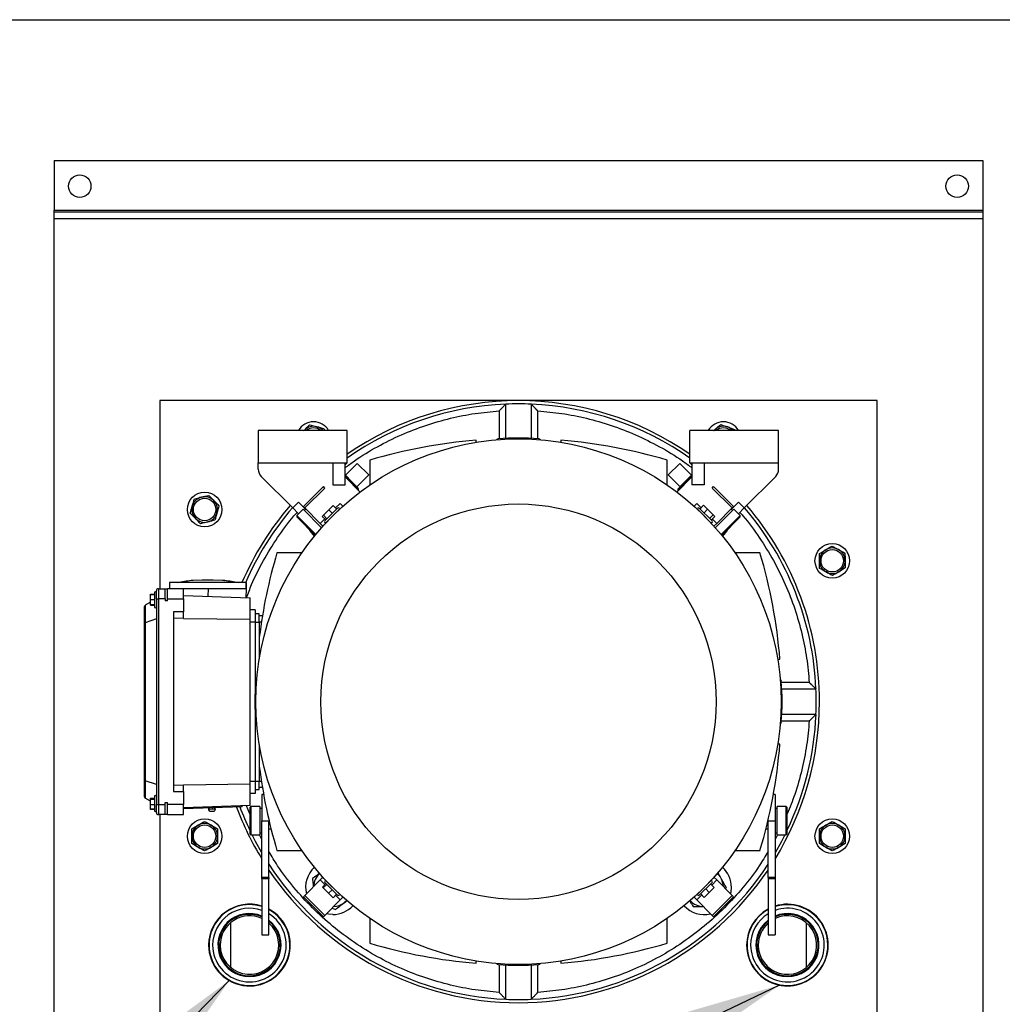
# Model space of a CAD drawing. Header units: inches. Extents: x 4 to 172, y 4 to 132.
# Tile 16 of 40: x 33 to 52, y 113 to 132. Entities that reach past the tile are written whole.
import ezdxf

# ---------------------------------------------------------------- set-up
doc = ezdxf.new("R2010")
doc.units = ezdxf.units.IN
doc.header["$LTSCALE"] = 16
doc.header["$MEASUREMENT"] = 0
doc.layers.add('TEXT', color=140, linetype='Continuous', lineweight=25)
doc.dimstyles.new('SLDDIMSTYLE2', dxfattribs={"dimtxt": 0.18, "dimasz": 2.08, "dimexe": 0, "dimexo": 0.0625, "dimgap": 0, "dimtad": 0, "dimtih": 1, "dimtoh": 1, "dimdec": 0, "dimrnd": 1e-09, "dimzin": 0, "dimdsep": 46, "dimtxsty": 'Standard', "dimsah": 1, "dimcen": 0.09, "dimadec": 0, "dimazin": 0, "dimtfac": 2.08, "dimtdec": 0, "dimtofl": 0, "dimtmove": 0, "dimatfit": 3, "dimfxl": 0, "dimfrac": 2, "dimtolj": 1, "dimtzin": 0, "dimarcsym": 0})

msp = doc.modelspace()

# ---------------------------------------------------------------- linework, layer by layer
for p, q in [((33.83, 129.252), (51.955, 129.252)), ((33.83, 129.252), (33.83, 128.282)), ((51.955, 129.252), (51.955, 128.282)), ((33.83, 128.282), (51.955, 128.282)), ((33.83, 128.252), (33.83, 128.282)), ((33.83, 128.252), (51.955, 128.252)), ((33.83, 128.118), (33.83, 128.252)), ((51.955, 128.282), (51.955, 128.252)), ((51.955, 128.252), (51.955, 128.118)), ((33.83, 128.118), (51.955, 128.118)), ((33.83, 104.012), (33.83, 128.118)), ((51.955, 128.118), (51.955, 104.012)), ((35.893, 124.565), (35.893, 120.894)), ((49.893, 124.565), (35.893, 124.565)), ((49.893, 110.464), (49.893, 124.565)), ((42.518, 124.365), (42.518, 123.821)), ((42.643, 123.829), (42.643, 124.497)), ((43.143, 124.497), (43.143, 123.829)), ((43.268, 123.821), (43.268, 124.365)), ((39.547, 123.98), (37.815, 123.98)), ((37.815, 123.98), (37.815, 123.35)), ((38.705, 123.98), (38.714, 123.989)), ((38.706, 123.98), (38.714, 123.989)), ((39.095, 124.021), (39.106, 123.98)), ((39.547, 123.35), (39.547, 123.98)), ((47.971, 123.98), (46.239, 123.98)), ((46.239, 123.35), (46.239, 123.98)), ((46.702, 123.98), (46.73, 124.004)), ((47.112, 124.003), (47.116, 123.98)), ((47.971, 123.35), (47.971, 123.98)), ((42.066, 123.751), (42.064, 123.794)), ((43.722, 123.794), (43.72, 123.751)), ((39.989, 123.404), (39.989, 122.916)), ((45.796, 122.916), (45.796, 123.404)), ((37.815, 123.35), (39.547, 123.35)), ((37.815, 123.226), (37.815, 123.35)), ((39.272, 123.35), (39.272, 122.919)), ((39.508, 122.919), (39.508, 123.35)), ((39.547, 123.35), (39.508, 123.311)), ((39.747, 123.339), (39.516, 123.108)), ((39.97, 123.116), (39.747, 123.339)), ((46.039, 123.339), (45.816, 123.116)), ((46.27, 123.108), (46.039, 123.339)), ((46.239, 123.35), (47.971, 123.35)), ((46.278, 123.311), (46.239, 123.35)), ((46.278, 123.35), (46.278, 122.919)), ((46.514, 123.35), (46.514, 122.919)), ((47.971, 123.226), (47.971, 123.35)), ((37.873, 123.086), (38.489, 122.47)), ((39.508, 123.115), (39.508, 123.116)), ((39.648, 122.975), (39.508, 123.115)), ((39.508, 123.088), (39.637, 122.959)), ((39.508, 123.077), (39.803, 122.782)), ((39.739, 122.885), (39.97, 123.116)), ((45.816, 123.116), (46.047, 122.885)), ((46.278, 123.077), (45.983, 122.782)), ((46.095, 122.933), (46.245, 123.083)), ((46.102, 122.912), (46.268, 123.078)), ((46.245, 123.083), (46.278, 123.116)), ((46.268, 123.078), (46.278, 123.088)), ((46.268, 123.078), (46.274, 123.073)), ((47.297, 122.47), (47.913, 123.086)), ((39.085, 122.888), (38.689, 122.492)), ((39.112, 122.86), (38.723, 122.47)), ((39.112, 122.86), (39.085, 122.888)), ((39.272, 122.919), (39.508, 122.919)), ((39.631, 122.954), (39.637, 122.959)), ((39.637, 122.959), (39.768, 122.828)), ((39.767, 122.856), (39.648, 122.975)), ((39.768, 122.828), (39.763, 122.822)), ((46.006, 122.816), (46.102, 122.912)), ((46.011, 122.81), (46.006, 122.816)), ((46.011, 122.81), (46.006, 122.816)), ((46.006, 122.816), (46.006, 122.816)), ((46.008, 122.846), (46.095, 122.933)), ((46.008, 122.846), (46.008, 122.846)), ((46.107, 122.906), (46.102, 122.912)), ((46.514, 122.919), (46.278, 122.919)), ((46.673, 122.86), (46.701, 122.888)), ((47.063, 122.47), (46.673, 122.86)), ((46.701, 122.888), (47.097, 122.492)), ((38.489, 122.47), (38.6, 122.582)), ((38.489, 122.47), (38.6, 122.359)), ((38.689, 122.448), (38.564, 122.323)), ((38.689, 122.492), (38.6, 122.582)), ((38.689, 122.492), (38.739, 122.442)), ((38.689, 122.448), (39.051, 122.086)), ((38.723, 122.47), (38.695, 122.498)), ((38.745, 122.448), (38.717, 122.42)), ((39.023, 122.17), (38.723, 122.47)), ((39.085, 122.329), (39.191, 122.435)), ((39.364, 122.469), (39.114, 122.218)), ((39.142, 122.19), (39.392, 122.441)), ((39.191, 122.435), (39.276, 122.52)), ((39.191, 122.435), (39.261, 122.365)), ((39.276, 122.52), (39.346, 122.45)), ((39.413, 122.559), (39.325, 122.471)), ((39.467, 122.505), (39.413, 122.559)), ((46.319, 122.505), (46.373, 122.559)), ((46.458, 122.474), (46.373, 122.559)), ((46.394, 122.441), (46.644, 122.19)), ((46.672, 122.218), (46.421, 122.469)), ((46.507, 122.523), (46.437, 122.453)), ((46.507, 122.523), (46.584, 122.446)), ((46.584, 122.446), (46.514, 122.376)), ((46.584, 122.446), (46.693, 122.336)), ((46.735, 122.086), (47.097, 122.448)), ((46.762, 122.17), (47.063, 122.47)), ((47.069, 122.42), (47.041, 122.448)), ((47.046, 122.442), (47.097, 122.492)), ((47.063, 122.47), (47.091, 122.498)), ((47.097, 122.492), (47.186, 122.582)), ((47.222, 122.323), (47.097, 122.448)), ((47.186, 122.582), (47.297, 122.47)), ((47.186, 122.359), (47.297, 122.47)), ((38.564, 122.323), (38.564, 122.295)), ((38.564, 122.323), (38.936, 121.951)), ((38.564, 122.295), (38.923, 121.936)), ((39.112, 122.258), (39.023, 122.17)), ((39.063, 122.307), (39.085, 122.329)), ((39.133, 122.237), (39.063, 122.307)), ((39.085, 122.329), (39.154, 122.259)), ((39.197, 122.246), (39.198, 122.245)), ((39.337, 122.385), (39.336, 122.385)), ((46.449, 122.385), (46.449, 122.385)), ((46.588, 122.245), (46.588, 122.246)), ((46.693, 122.336), (46.624, 122.266)), ((46.726, 122.304), (46.656, 122.234)), ((46.762, 122.17), (46.677, 122.255)), ((46.693, 122.336), (46.726, 122.304)), ((46.85, 121.951), (47.222, 122.323)), ((46.863, 121.936), (47.222, 122.295)), ((47.222, 122.295), (47.222, 122.323)), ((39.077, 122.116), (39.023, 122.17)), ((46.709, 122.116), (46.762, 122.17)), ((38.666, 121.593), (38.179, 121.593)), ((47.607, 121.593), (47.12, 121.593)), ((36.937, 121.063), (36.722, 121.063)), ((35.865, 120.894), (35.865, 120.698)), ((35.865, 120.894), (35.995, 120.894)), ((35.995, 120.698), (35.995, 120.894)), ((35.995, 120.894), (36.042, 120.894)), ((36.357, 120.894), (36.042, 120.894)), ((36.042, 120.698), (36.042, 120.894)), ((36.081, 121.013), (36.081, 120.894)), ((37.577, 121.013), (36.081, 121.013)), ((36.357, 120.698), (36.357, 120.894)), ((36.829, 120.894), (36.357, 120.894)), ((36.504, 121.053), (36.506, 121.053)), ((36.722, 121.059), (36.544, 121.056)), ((36.834, 120.894), (36.829, 120.894)), ((36.834, 120.894), (36.829, 120.746)), ((37.583, 120.894), (36.834, 120.894)), ((37.115, 121.056), (36.936, 121.059)), ((37.159, 121.053), (37.159, 121.053)), ((37.577, 120.894), (37.577, 121.013)), ((37.583, 121.013), (37.577, 121.013)), ((37.577, 120.72), (37.583, 120.894)), ((37.583, 120.894), (37.583, 121.013)), ((35.708, 120.787), (35.787, 120.787)), ((35.708, 120.78), (35.708, 120.787)), ((35.708, 120.685), (35.708, 120.78)), ((35.708, 120.78), (35.787, 120.78)), ((35.708, 120.685), (35.787, 120.685)), ((35.708, 120.583), (35.708, 120.685)), ((35.787, 120.816), (35.787, 120.54)), ((35.826, 120.698), (35.826, 120.855)), ((35.826, 120.698), (35.826, 116.682)), ((35.826, 120.698), (35.865, 120.698)), ((35.865, 120.698), (35.865, 116.682)), ((35.995, 120.698), (35.865, 120.698)), ((35.995, 120.698), (35.995, 120.658)), ((36.042, 120.658), (36.042, 120.698)), ((36.042, 120.698), (36.357, 120.698)), ((36.357, 120.763), (37.657, 120.717)), ((36.357, 120.698), (36.357, 120.444)), ((37.657, 120.3), (37.657, 120.717)), ((35.59, 120.537), (35.59, 120.217)), ((35.608, 120.57), (35.608, 120.231)), ((35.708, 120.629), (35.609, 120.571)), ((35.787, 120.583), (35.708, 120.583)), ((35.708, 120.576), (35.708, 120.583)), ((35.708, 120.576), (35.787, 120.576)), ((36.042, 120.658), (35.995, 120.658)), ((35.826, 120.304), (35.609, 120.232)), ((36.357, 120.444), (36.161, 120.444)), ((36.161, 120.444), (36.161, 116.936)), ((36.357, 120.312), (36.161, 120.319)), ((36.357, 120.312), (36.357, 120.444)), ((36.357, 120.316), (37.657, 120.3)), ((37.755, 120.481), (37.657, 120.481)), ((37.657, 117.08), (37.657, 120.3)), ((37.755, 120.481), (37.755, 120.245)), ((37.834, 120.402), (37.755, 120.402)), ((37.834, 120.245), (37.834, 120.402)), ((37.894, 120.363), (37.834, 120.363)), ((35.59, 120.217), (35.59, 117.162)), ((35.609, 120.232), (35.609, 117.148)), ((37.755, 120.245), (37.657, 120.245)), ((37.755, 120.245), (37.755, 118.968)), ((37.755, 120.245), (37.834, 120.245)), ((37.834, 120.245), (37.834, 119.527)), ((37.875, 120.245), (37.834, 120.245)), ((47.954, 119.516), (47.997, 119.519)), ((48.568, 119.065), (48.025, 119.065)), ((48.032, 118.94), (48.7, 118.94)), ((37.755, 118.411), (37.755, 117.135)), ((48.7, 118.44), (48.032, 118.44)), ((48.025, 118.315), (48.568, 118.315)), ((37.834, 117.852), (37.834, 117.135)), ((47.997, 117.861), (47.954, 117.863)), ((35.59, 117.162), (35.59, 116.842)), ((35.608, 117.148), (35.608, 116.809)), ((35.826, 117.076), (35.609, 117.148)), ((36.161, 117.061), (36.357, 117.068)), ((37.657, 117.08), (36.357, 117.063)), ((36.357, 116.936), (36.357, 117.068)), ((37.755, 117.135), (37.657, 117.135)), ((37.657, 116.662), (37.657, 117.08)), ((37.755, 117.135), (37.755, 116.898)), ((37.834, 117.135), (37.755, 117.135)), ((37.834, 116.977), (37.834, 117.135)), ((37.875, 117.135), (37.834, 117.135)), ((35.787, 116.839), (35.787, 116.564)), ((36.161, 116.936), (36.357, 116.936)), ((36.357, 116.936), (36.357, 116.682)), ((37.755, 116.898), (37.657, 116.898)), ((37.755, 116.977), (37.834, 116.977)), ((37.894, 117.016), (37.834, 117.016)), ((37.918, 116.879), (37.885, 116.879)), ((37.885, 116.879), (37.885, 116.366)), ((47.901, 116.879), (47.868, 116.879)), ((47.901, 116.879), (47.901, 116.366)), ((35.708, 116.751), (35.609, 116.808)), ((35.708, 116.808), (35.787, 116.808)), ((35.708, 116.788), (35.708, 116.808)), ((35.708, 116.681), (35.708, 116.788)), ((35.708, 116.788), (35.787, 116.788)), ((35.708, 116.681), (35.787, 116.681)), ((35.708, 116.595), (35.708, 116.681)), ((35.826, 116.682), (35.865, 116.682)), ((35.826, 116.524), (35.826, 116.682)), ((35.865, 116.682), (35.995, 116.682)), ((35.865, 116.682), (35.865, 116.485)), ((35.995, 116.682), (35.995, 116.721)), ((35.995, 116.721), (36.042, 116.721)), ((35.995, 116.485), (35.995, 116.682)), ((36.042, 116.682), (36.042, 116.721)), ((36.357, 116.682), (36.042, 116.682)), ((36.042, 116.485), (36.042, 116.682)), ((36.357, 116.485), (36.357, 116.682)), ((37.657, 116.662), (36.357, 116.617)), ((37.499, 116.637), (37.498, 116.657)), ((37.649, 116.498), (37.586, 116.66)), ((35.708, 116.588), (35.708, 116.595)), ((35.787, 116.595), (35.708, 116.595)), ((35.787, 116.588), (35.708, 116.588)), ((35.995, 116.485), (35.865, 116.485)), ((35.893, 116.485), (35.893, 107.565)), ((36.042, 116.485), (35.995, 116.485)), ((36.042, 116.485), (36.357, 116.485)), ((37.499, 116.637), (36.357, 116.597)), ((36.841, 116.594), (36.912, 116.597)), ((36.888, 116.55), (36.934, 116.552)), ((36.912, 116.597), (36.978, 116.599)), ((37.668, 116.642), (37.649, 116.623)), ((37.649, 116.623), (37.649, 116.111)), ((37.846, 116.642), (37.668, 116.642)), ((37.668, 116.642), (37.668, 116.091)), ((37.846, 116.642), (37.846, 116.091)), ((37.885, 116.603), (37.846, 116.603)), ((47.94, 116.603), (47.901, 116.603)), ((48.117, 116.642), (47.94, 116.642)), ((47.94, 116.091), (47.94, 116.642)), ((48.137, 116.623), (48.117, 116.642)), ((48.117, 116.091), (48.117, 116.642)), ((48.137, 116.111), (48.137, 116.623)), ((37.885, 116.366), (38.023, 116.366)), ((37.885, 115.256), (37.885, 116.366)), ((38.023, 116.366), (38.023, 116.373)), ((38.023, 115.256), (38.023, 116.366)), ((47.763, 116.373), (47.763, 116.366)), ((47.763, 116.366), (47.901, 116.366)), ((47.763, 115.257), (47.763, 116.366)), ((47.901, 116.366), (47.901, 115.257)), ((37.649, 116.111), (37.668, 116.091)), ((37.668, 116.091), (37.846, 116.091)), ((37.885, 115.999), (37.839, 116.091)), ((37.846, 116.131), (37.885, 116.131)), ((38.023, 116.209), (38.063, 116.209)), ((47.724, 116.209), (47.763, 116.209)), ((47.901, 116.131), (47.94, 116.131)), ((47.946, 116.091), (47.901, 115.999)), ((47.94, 116.091), (48.117, 116.091)), ((48.117, 116.091), (48.137, 116.111)), ((38.179, 115.786), (38.666, 115.786)), ((47.12, 115.786), (47.607, 115.786)), ((38.023, 115.256), (37.885, 115.256)), ((37.885, 115.232), (37.885, 115.256)), ((38.023, 115.232), (37.885, 115.232)), ((37.885, 115.232), (37.885, 114.142)), ((38.023, 115.256), (38.023, 115.232)), ((38.023, 114.142), (38.023, 115.232)), ((39.023, 115.21), (38.723, 114.909)), ((39.077, 115.264), (39.023, 115.21)), ((39.023, 115.21), (39.114, 115.119)), ((39.065, 115.071), (39.135, 115.14)), ((39.081, 115.055), (39.15, 115.125)), ((39.114, 115.161), (39.364, 114.911)), ((39.392, 114.938), (39.142, 115.189)), ((39.198, 115.134), (39.197, 115.133)), ((46.644, 115.189), (46.394, 114.938)), ((46.421, 114.911), (46.672, 115.161)), ((46.588, 115.133), (46.588, 115.134)), ((46.714, 115.064), (46.644, 115.133)), ((46.665, 115.112), (46.762, 115.21)), ((46.709, 115.264), (46.762, 115.21)), ((46.762, 115.21), (47.063, 114.909)), ((47.901, 115.257), (47.763, 115.257)), ((47.763, 115.257), (47.763, 115.232)), ((47.901, 115.232), (47.763, 115.232)), ((47.763, 115.232), (47.763, 114.142)), ((47.901, 115.257), (47.901, 115.232)), ((47.901, 115.232), (47.901, 114.142)), ((39.081, 115.055), (39.065, 115.071)), ((39.185, 114.951), (39.081, 115.055)), ((39.185, 114.951), (39.255, 115.02)), ((39.274, 114.862), (39.185, 114.951)), ((39.274, 114.862), (39.343, 114.932)), ((39.336, 114.994), (39.337, 114.995)), ((46.373, 114.82), (46.47, 114.918)), ((46.449, 114.995), (46.449, 114.994)), ((46.519, 114.869), (46.449, 114.938)), ((46.616, 114.966), (46.519, 114.869)), ((46.547, 115.036), (46.616, 114.966)), ((46.714, 115.064), (46.616, 114.966)), ((46.934, 115.038), (46.95, 115.066)), ((38.723, 114.909), (38.695, 114.881)), ((38.695, 114.881), (39.085, 114.492)), ((38.723, 114.909), (39.112, 114.519)), ((39.413, 114.82), (39.112, 114.519)), ((39.322, 114.911), (39.413, 114.82)), ((39.467, 114.874), (39.413, 114.82)), ((39.494, 114.766), (39.551, 114.809)), ((46.319, 114.874), (46.373, 114.82)), ((46.373, 114.82), (46.673, 114.519)), ((46.673, 114.519), (47.063, 114.909)), ((46.701, 114.492), (47.091, 114.881)), ((47.063, 114.909), (47.091, 114.881)), ((37.273, 114.646), (37.273, 114.637)), ((39.256, 114.663), (39.321, 114.636)), ((48.513, 114.637), (48.513, 114.646)), ((37.273, 114.374), (37.273, 113.505)), ((39.112, 114.519), (39.085, 114.492)), ((39.989, 114.463), (39.989, 113.976)), ((45.796, 113.976), (45.796, 114.463)), ((46.673, 114.519), (46.701, 114.492)), ((48.513, 113.505), (48.513, 114.374)), ((37.885, 114.142), (38.023, 114.142)), ((47.763, 114.142), (47.901, 114.142)), ((42.064, 113.586), (42.066, 113.629)), ((43.72, 113.629), (43.722, 113.586)), ((42.518, 113.558), (42.518, 113.015)), ((42.643, 112.883), (42.643, 113.55)), ((43.143, 113.55), (43.143, 112.883)), ((43.268, 113.015), (43.268, 113.558)), ((37.273, 113.243), (37.273, 113.234)), ((48.513, 113.234), (48.513, 113.243))]:
    msp.add_line(p, q)
at = {"flags": 128}
for points in [[(46.706, 123.98), (46.707, 123.982), (46.73, 124.004)], [(37.885, 115.739), (37.76, 115.962), (37.694, 116.091)], [(48.092, 116.091), (48.026, 115.962), (47.901, 115.739)], [(47.033, 114.94), (47.041, 114.978), (47.048, 115.066)], [(39.542, 114.808), (39.531, 114.798), (39.494, 114.766)], [(39.269, 114.535), (39.182, 114.542), (39.143, 114.55)]]:
    msp.add_lwpolyline(points, dxfattribs=at)
for centre, radius in [((34.33, 128.752), 0.219), ((51.455, 128.752), 0.219), ((42.893, 118.69), 5.128), ((36.768, 122.44), 0.338), ((36.768, 122.44), 0.219), ((42.893, 118.69), 3.858), ((49.018, 121.44), 0.338), ((49.018, 121.44), 0.219), ((36.768, 116.065), 0.338), ((36.768, 116.065), 0.219), ((49.018, 116.065), 0.338), ((49.018, 116.065), 0.219)]:
    msp.add_circle(centre, radius)
for centre, radius, start, end in [((42.893, 118.69), 5.875, 55.2856, 124.7144), ((42.893, 118.69), 5.813, 92.4651, 125.1423), ((42.893, 118.69), 5.812, 87.5349, 92.4651), ((42.893, 118.69), 5.812, 54.8577, 87.5349), ((38.893, 123.815), 0.338, 29.3453, 150.6547), ((46.893, 123.815), 0.338, 29.3453, 150.6547), ((38.893, 123.815), 0.25, 75.6442, 135.6442), ((38.893, 123.815), 0.219, 49.2206, 130.7794), ((38.893, 123.815), 0.25, 41.4966, 75.6442), ((46.893, 123.815), 0.25, 70.6264, 130.6264), ((46.893, 123.815), 0.219, 49.2206, 130.7794), ((46.893, 123.815), 0.25, 41.4966, 70.6264), ((42.893, 113.67), 10.157, 94.6807, 106.6098), ((42.499, 123.78), 0.0394, 94.4222, 150.6517), ((42.893, 118.69), 5.145, 85.5778, 94.4222), ((43.287, 123.78), 0.0394, 29.3483, 85.5778), ((42.893, 113.67), 10.157, 73.3902, 85.3193), ((38.012, 123.226), 0.197, 180, 225), ((47.774, 123.226), 0.197, 315, 0), ((36.768, 122.44), 0.25, 104.0569, 164.0569), ((36.768, 122.44), 0.25, 44.0569, 104.0569), ((36.768, 122.44), 0.25, 344.0569, 44.0569), ((36.768, 122.44), 0.25, 164.0569, 224.0569), ((42.893, 118.69), 5.875, 139.3044, 156.7106), ((42.893, 118.69), 5.812, 139.3507, 156.4451), ((39.378, 122.455), 0.0197, 315, 135), ((46.408, 122.455), 0.0197, 45, 225), ((42.893, 118.69), 5.812, 2.4651, 40.6493), ((42.893, 118.69), 5.875, 0, 40.6956), ((36.768, 122.44), 0.25, 224.0569, 284.0569), ((36.768, 122.44), 0.25, 284.0569, 344.0569), ((39.128, 122.204), 0.0197, 135, 315), ((46.658, 122.204), 0.0197, 225, 45), ((39.269, 122.314), 0.531, 209.5498, 227.6504), ((46.517, 122.314), 0.531, 312.3496, 330.4502), ((49.018, 121.44), 0.25, 120.9552, 180.9552), ((49.018, 121.44), 0.25, 60.9552, 120.9552), ((49.018, 121.44), 0.25, 0.9552, 60.9552), ((47.913, 118.69), 10.157, 163.3902, 172.8612), ((37.873, 118.69), 10.157, 4.6807, 16.6098), ((49.018, 121.44), 0.25, 180.9552, 240.9552), ((49.018, 121.44), 0.25, 300.9552, 0.9552), ((49.018, 121.44), 0.25, 240.9552, 300.9552), ((35.865, 120.855), 0.0394, 90, 180), ((36.715, 118.779), 2.283, 95.2796, 102.0275), ((36.944, 118.779), 2.283, 77.9725, 84.7224), ((36.949, 118.779), 2.283, 77.9725, 84.7224), ((35.806, 120.816), 0.0197, 0, 180), ((35.629, 120.537), 0.0394, 122.9505, 180), ((35.629, 120.537), 0.0394, 120.2564, 122.9505), ((35.806, 120.54), 0.0197, 180, 0), ((42.893, 118.69), 5.145, 175.5778, 184.4222), ((37.802, 119.083), 0.0394, 119.3483, 175.5778), ((47.984, 119.083), 0.0394, 4.4222, 60.6517), ((42.893, 118.69), 5.145, 355.5778, 4.4222), ((42.893, 118.69), 5.812, 357.5349, 2.4651), ((42.893, 118.69), 5.875, 328.4741, 0), ((42.893, 118.69), 5.813, 334.4501, 357.5349), ((37.802, 118.296), 0.0394, 184.4222, 240.6517), ((47.984, 118.296), 0.0394, 299.3483, 355.5778), ((37.873, 118.69), 10.157, 343.3902, 355.3193), ((47.913, 118.69), 10.157, 187.1388, 196.6098), ((35.629, 116.842), 0.0394, 180, 237.0495), ((35.806, 116.839), 0.0197, 0, 180), ((35.629, 116.842), 0.0394, 237.0495, 239.7436), ((35.806, 116.564), 0.0197, 180, 0), ((35.865, 116.524), 0.0394, 180, 270), ((36.86, 116.595), 0.0197, 92, 182), ((36.886, 116.596), 0.0457, 182, 272), ((36.933, 116.597), 0.0457, 272, 2), ((36.959, 116.598), 0.0197, 2, 92), ((42.893, 118.69), 5.875, 200.4908, 211.5259), ((42.893, 118.69), 5.813, 200.6969, 205.5499), ((36.768, 116.065), 0.25, 120, 180), ((36.768, 116.065), 0.25, 60, 120), ((36.768, 116.065), 0.25, 0, 60), ((49.018, 116.065), 0.25, 120, 180), ((49.018, 116.065), 0.25, 60, 120), ((49.018, 116.065), 0.25, 0, 60), ((36.768, 116.065), 0.25, 180, 240), ((36.768, 116.065), 0.25, 300, 0), ((49.018, 116.065), 0.25, 180, 240), ((49.018, 116.065), 0.25, 300, 0), ((36.768, 116.065), 0.25, 240, 300), ((49.018, 116.065), 0.25, 240, 300), ((42.893, 118.69), 5.813, 213.0849, 267.5349), ((42.893, 118.69), 5.813, 272.4651, 326.9151), ((42.893, 118.69), 5.875, 214.009, 325.991), ((39.269, 115.066), 0.531, 132.3496, 193.7346), ((39.269, 115.066), 0.375, 133.3549, 177.7005), ((46.517, 115.066), 0.375, 30, 46.6451), ((46.517, 115.066), 0.531, 0, 47.6504), ((39.128, 115.175), 0.0197, 45, 225), ((46.658, 115.175), 0.0197, 315, 135), ((46.517, 115.066), 0.375, 2.2995, 30), ((39.378, 114.925), 0.0197, 225, 45), ((46.408, 114.925), 0.0197, 135, 315), ((37.643, 113.94), 0.797, 72.3119, 180), ((37.643, 113.94), 0.789, 72.1289, 0), ((39.269, 115.066), 0.375, 272.2995, 306.8699), ((46.517, 115.066), 0.375, 223.3549, 267.7005), ((48.143, 113.94), 0.797, 180, 107.6881), ((48.143, 113.94), 0.789, 0, 107.8711), ((37.643, 113.94), 0.797, 180, 61.5267), ((37.643, 113.94), 0.719, 70.329, 180), ((37.643, 113.94), 0.719, 180, 58.1167), ((37.643, 113.94), 0.616, 66.8629, 270), ((37.643, 113.94), 0.6, 66.1802, 180), ((37.643, 113.94), 0.789, 0, 61.2151), ((39.269, 115.066), 0.531, 270, 317.6504), ((46.517, 115.066), 0.531, 222.3496, 283.7346), ((48.143, 113.94), 0.797, 118.4733, 180), ((48.143, 113.94), 0.789, 118.7849, 0), ((48.143, 113.94), 0.719, 180, 109.671), ((48.143, 113.94), 0.719, 121.8833, 180), ((48.143, 113.94), 0.6, 180, 113.8198), ((48.143, 113.94), 0.616, 270, 113.1371), ((37.643, 113.94), 0.6, 180, 50.6762), ((37.643, 113.94), 0.571, 64.8867, 180), ((37.643, 113.94), 0.571, 180, 48.2452), ((37.643, 113.94), 0.616, 270, 51.9351), ((48.143, 113.94), 0.616, 128.0649, 270), ((48.143, 113.94), 0.6, 129.3238, 180), ((48.143, 113.94), 0.571, 180, 115.1133), ((48.143, 113.94), 0.571, 131.7548, 180), ((42.893, 123.709), 10.157, 253.3902, 265.3193), ((42.893, 123.709), 10.157, 274.6807, 286.6098), ((42.499, 113.599), 0.0394, 209.3483, 265.5778), ((43.287, 113.599), 0.0394, 274.4222, 330.6517), ((42.893, 118.69), 5.145, 265.5778, 274.4222), ((42.893, 118.69), 5.813, 267.5349, 272.4651)]:
    msp.add_arc(centre, radius, start, end)
for centre, major_axis, ratio, start_param, end_param in [((46.259, 123.069), (-0.0139, 0.0139), 0.662039, 4.712389, 6.283185), ((39.634, 122.962), (0.0139, 0.0139), 0.160222, 4.712389, 6.283185), ((39.753, 122.843), (-0.0149, 0.0149), 0.934198, 3.141593, 4.712389), ((46.022, 122.832), (0.016, 0.016), 0.869312, 1.570796, 3.141593), ((46.022, 122.832), (0.016, 0.016), 0.869239, 1.570796, 3.141593), ((46.108, 122.919), (-0.0139, 0.0139), 0.488297, 0, 1.570796), ((35.629, 120.217), (0.0394, 0), 0.414214, 2.145892, 3.141593), ((35.629, 120.284), (0.0331, 0.0516), 0.411777, 3.566776, 3.613798), ((35.629, 117.162), (0.0394, 0), 0.414214, 3.141593, 4.137293), ((35.629, 117.096), (-0.0331, 0.0516), 0.411777, 5.81098, 5.858002)]:
    msp.add_ellipse(centre, major_axis=major_axis, ratio=ratio, start_param=start_param, end_param=end_param)
for points, knots in [([(39.508, 123.253), (39.568, 123.299), (39.768, 123.453), (40.135, 123.671), (40.601, 123.904), (41.078, 124.088), (41.56, 124.226), (42.04, 124.322), (42.36, 124.351), (42.518, 124.365)], [0, 0, 0, 0, 0.070551, 0.232558, 0.392476, 0.549693, 0.703658, 0.853893, 1, 1, 1, 1]), ([(42.518, 124.365), (42.52, 124.367), (42.525, 124.372), (42.532, 124.38), (42.538, 124.387), (42.544, 124.393), (42.55, 124.399), (42.554, 124.404), (42.565, 124.415), (42.58, 124.43), (42.599, 124.451), (42.616, 124.468), (42.627, 124.481), (42.634, 124.488), (42.638, 124.492), (42.641, 124.495), (42.643, 124.496), (42.643, 124.497), (42.643, 124.497)], [0, 0, 0, 0, 0.043995, 0.085238, 0.123722, 0.159443, 0.192398, 0.222582, 0.249993, 0.383265, 0.4992, 0.632006, 0.74934, 0.802622, 0.853952, 0.903688, 0.952227, 1, 1, 1, 1]), ([(43.268, 124.365), (43.266, 124.367), (43.261, 124.372), (43.255, 124.378), (43.249, 124.384), (43.244, 124.39), (43.239, 124.395), (43.235, 124.4), (43.23, 124.405), (43.221, 124.415), (43.206, 124.43), (43.187, 124.451), (43.17, 124.468), (43.158, 124.481), (43.151, 124.488), (43.148, 124.492), (43.145, 124.495), (43.143, 124.496), (43.143, 124.497), (43.143, 124.497)], [0, 0, 0, 0, 0.039559, 0.076743, 0.111553, 0.143988, 0.17405, 0.201738, 0.227053, 0.249995, 0.383658, 0.499201, 0.632206, 0.749341, 0.802672, 0.854023, 0.903758, 0.952273, 1, 1, 1, 1]), ([(43.268, 124.365), (43.426, 124.351), (43.746, 124.322), (44.226, 124.226), (44.708, 124.088), (45.185, 123.904), (45.65, 123.671), (46.018, 123.453), (46.217, 123.299), (46.278, 123.253)], [0, 0, 0, 0, 0.146107, 0.296342, 0.450307, 0.607524, 0.767442, 0.929449, 1, 1, 1, 1]), ([(37.586, 120.72), (37.618, 120.806), (37.71, 121.054), (37.911, 121.448), (38.188, 121.895), (38.412, 122.209), (38.553, 122.362), (38.574, 122.385)], [0, 0, 0, 0, 0.141086, 0.408397, 0.679199, 0.952379, 1, 1, 1, 1]), ([(47.212, 122.385), (47.233, 122.362), (47.374, 122.209), (47.597, 121.895), (47.876, 121.449), (48.106, 120.982), (48.291, 120.505), (48.429, 120.023), (48.525, 119.543), (48.554, 119.223), (48.568, 119.065)], [0, 0, 0, 0, 0.025406, 0.171147, 0.315619, 0.458229, 0.59843, 0.735731, 0.869706, 1, 1, 1, 1]), ([(36.544, 121.056), (36.539, 121.056), (36.531, 121.055), (36.519, 121.054), (36.51, 121.053), (36.506, 121.053), (36.505, 121.053), (36.505, 121.053)], [0, 0, 0, 0, 0.230221, 0.46045, 0.690419, 0.919722, 1, 1, 1, 1]), ([(37.151, 121.053), (37.152, 121.053), (37.154, 121.053), (37.154, 121.053), (37.153, 121.053), (37.146, 121.054), (37.136, 121.054), (37.125, 121.055), (37.118, 121.056), (37.115, 121.056)], [0, 0, 0, 0, 0.062432, 0.176917, 0.352933, 0.52894, 0.705217, 0.882038, 1, 1, 1, 1]), ([(48.568, 119.065), (48.571, 119.062), (48.576, 119.058), (48.583, 119.051), (48.59, 119.044), (48.596, 119.038), (48.602, 119.033), (48.607, 119.028), (48.618, 119.018), (48.634, 119.003), (48.654, 118.984), (48.672, 118.967), (48.684, 118.955), (48.691, 118.948), (48.695, 118.944), (48.698, 118.942), (48.7, 118.94), (48.7, 118.94), (48.7, 118.94)], [0, 0, 0, 0, 0.043995, 0.085238, 0.123722, 0.159443, 0.192398, 0.222582, 0.249993, 0.383265, 0.4992, 0.632006, 0.74934, 0.802622, 0.853952, 0.903688, 0.952227, 1, 1, 1, 1]), ([(48.7, 118.44), (48.7, 118.44), (48.7, 118.44), (48.699, 118.439), (48.699, 118.439), (48.698, 118.438), (48.696, 118.436), (48.695, 118.435), (48.693, 118.433), (48.691, 118.431), (48.689, 118.429), (48.683, 118.423), (48.672, 118.413), (48.654, 118.396), (48.634, 118.376), (48.616, 118.36), (48.599, 118.344), (48.585, 118.33), (48.574, 118.32), (48.568, 118.315)], [0, 0, 0, 0, 0.023829, 0.047794, 0.071951, 0.096355, 0.121059, 0.146113, 0.171566, 0.197464, 0.223851, 0.250768, 0.368085, 0.50089, 0.616808, 0.750078, 0.818331, 0.901657, 1, 1, 1, 1]), ([(48.568, 118.315), (48.554, 118.157), (48.525, 117.836), (48.428, 117.357), (48.303, 116.906), (48.189, 116.624), (48.137, 116.498)], [0, 0, 0, 0, 0.253416, 0.513993, 0.781039, 1, 1, 1, 1]), ([(42.518, 113.015), (42.36, 113.029), (42.04, 113.058), (41.56, 113.154), (41.078, 113.291), (40.601, 113.476), (40.134, 113.707), (39.685, 113.983), (39.26, 114.303), (38.865, 114.662), (38.507, 115.058), (38.224, 115.426), (38.078, 115.671), (38.023, 115.763)], [0, 0, 0, 0, 0.086767, 0.175986, 0.26742, 0.360785, 0.455754, 0.551964, 0.649018, 0.7465, 0.843983, 0.941037, 1, 1, 1, 1]), ([(47.763, 115.763), (47.708, 115.671), (47.562, 115.426), (47.279, 115.058), (46.921, 114.662), (46.525, 114.303), (46.1, 113.983), (45.651, 113.707), (45.185, 113.476), (44.708, 113.291), (44.226, 113.154), (43.746, 113.058), (43.426, 113.029), (43.268, 113.015)], [0, 0, 0, 0, 0.058963, 0.156017, 0.2535, 0.350982, 0.448036, 0.544246, 0.639215, 0.73258, 0.824014, 0.913233, 1, 1, 1, 1]), ([(39.01, 115.341), (38.993, 115.327), (38.945, 115.292), (38.899, 115.257), (38.871, 115.236)], [0, 0, 0, 0, 0.374024, 1, 1, 1, 1]), ([(46.842, 115.253), (46.823, 115.285), (46.803, 115.32), (46.784, 115.354), (46.782, 115.357)], [0, 0, 0, 0, 0.901427, 1, 1, 1, 1]), ([(38.871, 115.236), (38.875, 115.201), (38.881, 115.149), (38.888, 115.095), (38.89, 115.077)], [0, 0, 0, 0, 0.665787, 1, 1, 1, 1]), ([(46.95, 115.066), (46.932, 115.096), (46.914, 115.127), (46.878, 115.19), (46.86, 115.221), (46.842, 115.253)], [0, 0, 0, 0, 0.5, 0.5, 1, 1, 1, 1]), ([(39.321, 114.636), (39.349, 114.657), (39.378, 114.678), (39.435, 114.722), (39.464, 114.744), (39.494, 114.766)], [0, 0, 0, 0, 0.5, 0.5, 1, 1, 1, 1]), ([(46.235, 114.805), (46.238, 114.798), (46.261, 114.759), (46.282, 114.722), (46.3, 114.691)], [0, 0, 0, 0, 0.173833, 1, 1, 1, 1]), ([(46.3, 114.691), (46.335, 114.691), (46.402, 114.691), (46.47, 114.691), (46.502, 114.691)], [0, 0, 0, 0, 0.531243, 1, 1, 1, 1]), ([(42.643, 112.883), (42.643, 112.883), (42.643, 112.883), (42.642, 112.883), (42.642, 112.884), (42.641, 112.885), (42.64, 112.886), (42.638, 112.888), (42.636, 112.889), (42.634, 112.892), (42.632, 112.894), (42.626, 112.9), (42.616, 112.911), (42.599, 112.929), (42.58, 112.949), (42.563, 112.967), (42.547, 112.983), (42.533, 112.998), (42.523, 113.009), (42.518, 113.015)], [0, 0, 0, 0, 0.023829, 0.047794, 0.071951, 0.096355, 0.121059, 0.146113, 0.171566, 0.197464, 0.223851, 0.250768, 0.368086, 0.50089, 0.616809, 0.750079, 0.818332, 0.901657, 1, 1, 1, 1]), ([(43.268, 113.015), (43.265, 113.012), (43.261, 113.007), (43.254, 113), (43.248, 112.993), (43.242, 112.987), (43.236, 112.981), (43.231, 112.976), (43.221, 112.965), (43.206, 112.949), (43.187, 112.929), (43.17, 112.911), (43.158, 112.899), (43.151, 112.892), (43.148, 112.888), (43.145, 112.885), (43.143, 112.883), (43.143, 112.883), (43.143, 112.883)], [0, 0, 0, 0, 0.0439954, 0.0852379, 0.1237224, 0.1594441, 0.1923988, 0.2225832, 0.2499944, 0.3832659, 0.4992004, 0.6320063, 0.7493402, 0.8026226, 0.8539523, 0.9036881, 0.9522275, 1, 1, 1, 1])]:
    msp.add_open_spline(points, degree=3, knots=knots)
for points in [[(38.714, 123.989), (38.749, 124.025), (38.782, 124.059), (38.815, 124.093)], [(38.815, 124.093), (38.861, 124.081), (38.907, 124.069), (38.955, 124.057)], [(38.955, 124.057), (39.003, 124.045), (39.049, 124.033), (39.095, 124.021)], [(46.73, 124.004), (46.767, 124.037), (46.804, 124.068), (46.84, 124.098)], [(46.84, 124.098), (46.884, 124.083), (46.929, 124.067), (46.976, 124.051)], [(46.976, 124.051), (47.022, 124.034), (47.067, 124.018), (47.112, 124.003)], [(36.527, 122.508), (36.541, 122.556), (36.554, 122.602), (36.567, 122.647)], [(36.567, 122.647), (36.613, 122.659), (36.659, 122.67), (36.707, 122.682)], [(36.707, 122.682), (36.755, 122.694), (36.801, 122.706), (36.847, 122.717)], [(36.847, 122.717), (36.88, 122.683), (36.913, 122.649), (36.948, 122.614)], [(36.948, 122.614), (36.982, 122.578), (37.015, 122.544), (37.048, 122.51)], [(36.488, 122.37), (36.501, 122.415), (36.514, 122.461), (36.527, 122.508)], [(37.048, 122.51), (37.035, 122.464), (37.022, 122.418), (37.008, 122.371)], [(36.588, 122.266), (36.554, 122.301), (36.521, 122.336), (36.488, 122.37)], [(36.689, 122.162), (36.656, 122.196), (36.622, 122.23), (36.588, 122.266)], [(36.969, 122.232), (36.923, 122.221), (36.876, 122.209), (36.829, 122.197)], [(37.008, 122.371), (36.995, 122.324), (36.982, 122.278), (36.969, 122.232)], [(36.829, 122.197), (36.781, 122.185), (36.734, 122.174), (36.689, 122.162)], [(48.765, 121.58), (48.806, 121.604), (48.847, 121.629), (48.889, 121.654)], [(48.889, 121.654), (48.932, 121.679), (48.973, 121.704), (49.013, 121.728)], [(49.013, 121.728), (49.054, 121.705), (49.096, 121.682), (49.139, 121.658)], [(49.139, 121.658), (49.182, 121.634), (49.224, 121.611), (49.265, 121.588)], [(48.768, 121.436), (48.767, 121.485), (48.766, 121.533), (48.765, 121.58)], [(49.265, 121.588), (49.266, 121.541), (49.267, 121.493), (49.268, 121.444)], [(48.77, 121.291), (48.77, 121.338), (48.769, 121.386), (48.768, 121.436)], [(48.896, 121.221), (48.853, 121.245), (48.812, 121.268), (48.77, 121.291)], [(49.27, 121.3), (49.23, 121.275), (49.189, 121.251), (49.146, 121.225)], [(49.268, 121.444), (49.269, 121.395), (49.269, 121.347), (49.27, 121.3)], [(49.023, 121.151), (48.981, 121.174), (48.94, 121.197), (48.896, 121.221)], [(49.146, 121.225), (49.104, 121.2), (49.063, 121.175), (49.023, 121.151)], [(36.518, 116.209), (36.559, 116.233), (36.6, 116.257), (36.643, 116.281)], [(36.643, 116.281), (36.686, 116.306), (36.727, 116.33), (36.768, 116.353)], [(36.768, 116.353), (36.809, 116.33), (36.85, 116.306), (36.893, 116.281)], [(36.893, 116.281), (36.936, 116.257), (36.977, 116.233), (37.018, 116.209)], [(48.768, 116.209), (48.809, 116.233), (48.85, 116.257), (48.893, 116.281)], [(48.893, 116.281), (48.936, 116.306), (48.977, 116.33), (49.018, 116.353)], [(49.018, 116.353), (49.059, 116.33), (49.1, 116.306), (49.143, 116.281)], [(49.143, 116.281), (49.186, 116.257), (49.227, 116.233), (49.268, 116.209)], [(36.518, 116.065), (36.518, 116.114), (36.518, 116.162), (36.518, 116.209)], [(37.018, 116.209), (37.018, 116.162), (37.018, 116.114), (37.018, 116.065)], [(48.768, 116.065), (48.768, 116.114), (48.768, 116.162), (48.768, 116.209)], [(49.268, 116.209), (49.268, 116.162), (49.268, 116.114), (49.268, 116.065)], [(36.518, 115.92), (36.518, 115.968), (36.518, 116.015), (36.518, 116.065)], [(36.643, 115.848), (36.6, 115.873), (36.559, 115.897), (36.518, 115.92)], [(37.018, 115.92), (36.977, 115.897), (36.936, 115.873), (36.893, 115.848)], [(37.018, 116.065), (37.018, 116.015), (37.018, 115.968), (37.018, 115.92)], [(48.768, 115.92), (48.768, 115.968), (48.768, 116.015), (48.768, 116.065)], [(48.893, 115.848), (48.85, 115.873), (48.809, 115.897), (48.768, 115.92)], [(49.268, 115.92), (49.227, 115.897), (49.186, 115.873), (49.143, 115.848)], [(49.268, 116.065), (49.268, 116.015), (49.268, 115.968), (49.268, 115.92)], [(36.768, 115.776), (36.727, 115.8), (36.686, 115.824), (36.643, 115.848)], [(36.893, 115.848), (36.85, 115.824), (36.809, 115.8), (36.768, 115.776)], [(49.018, 115.776), (48.977, 115.8), (48.936, 115.824), (48.893, 115.848)], [(49.143, 115.848), (49.1, 115.824), (49.059, 115.8), (49.018, 115.776)]]:
    msp.add_open_spline(points, degree=3)
at = {"layer": 'TEXT'}
msp.add_line((4, 132), (172, 132), dxfattribs=at)

# ---------------------------------------------------------------- leaders
for points in [[(37.254, 113.253), (27.645, 103.441), (23.645, 103.441)], [(47.99, 113.158), (27.645, 103.441), (23.645, 103.441)]]:
    msp.add_leader(points, dimstyle='SLDDIMSTYLE2', dxfattribs=at)

doc.saveas('drawing.dxf')
